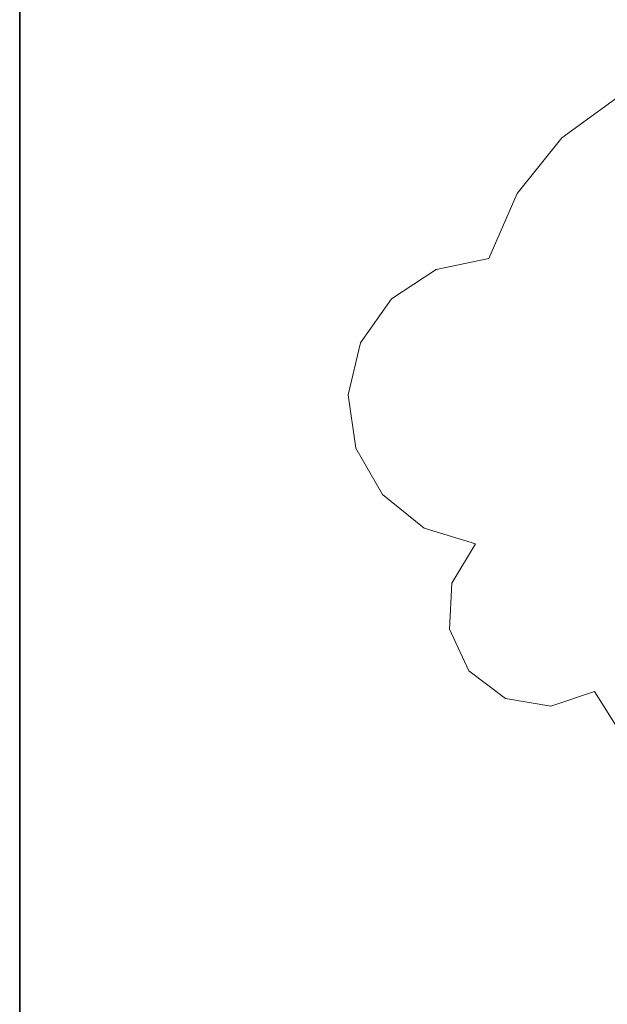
# Model space of a CAD drawing. Header units: millimetres. Extents: x -469965 to -394737, y -22321 to 14469.
# Tile 8 of 256: x -469965 to -469128, y 2032 to 3435. Entities that reach past the tile are written whole.
import ezdxf

# ---------------------------------------------------------------- set-up
doc = ezdxf.new("R2010")
doc.units = ezdxf.units.MM
doc.header["$MEASUREMENT"] = 0
doc.layers.add('Drawing & Figure_Pen_No__21', color=7, linetype='Continuous', lineweight=35)
doc.layers.add('Drawing & Figure_Pen_No__85', color=7, linetype='Continuous', lineweight=20, true_color=0x80c2ff)

msp = doc.modelspace()

# ---------------------------------------------------------------- linework, layer by layer
at = {"layer": 'Drawing & Figure_Pen_No__21', "color": 7, "linetype": 'Continuous', "lineweight": 35}
msp.add_lwpolyline([(-469965.3, 7496.2), (-469965.3, -8167)], dxfattribs=at)
at = {"layer": 'Drawing & Figure_Pen_No__85', "color": 151, "linetype": 'Continuous', "lineweight": 20, "true_color": 0x80c2ff}
for points in [[(-469192.7, 3266.5), (-469111, 3326.2)], [(-469256.1, 3187.5), (-469192.7, 3266.5)], [(-469296.8, 3094.7), (-469256.1, 3187.5)], [(-469371.7, 3079.2), (-469296.8, 3094.7)], [(-469435.5, 3037.2), (-469371.7, 3079.2)], [(-469479.4, 2974.7), (-469435.5, 3037.2)], [(-469497.2, 2900.4), (-469479.4, 2974.7)], [(-469486.3, 2824.7), (-469497.2, 2900.4)], [(-469448.4, 2758.4), (-469486.3, 2824.7)], [(-469388.7, 2710.7), (-469448.4, 2758.4)], [(-469315.6, 2688.4), (-469388.7, 2710.7)], [(-469349.2, 2632.2), (-469315.6, 2688.4)], [(-469352.7, 2566.8), (-469349.2, 2632.2)], [(-469325.1, 2507.4), (-469352.7, 2566.8)], [(-469273, 2467.7), (-469325.1, 2507.4)], [(-469146.3, 2477.7), (-469208.5, 2457)], [(-469102.4, 2408.7), (-469146.3, 2477.7)], [(-469208.5, 2457), (-469273, 2467.7)]]:
    msp.add_lwpolyline(points, dxfattribs=at)

doc.saveas('drawing.dxf')
